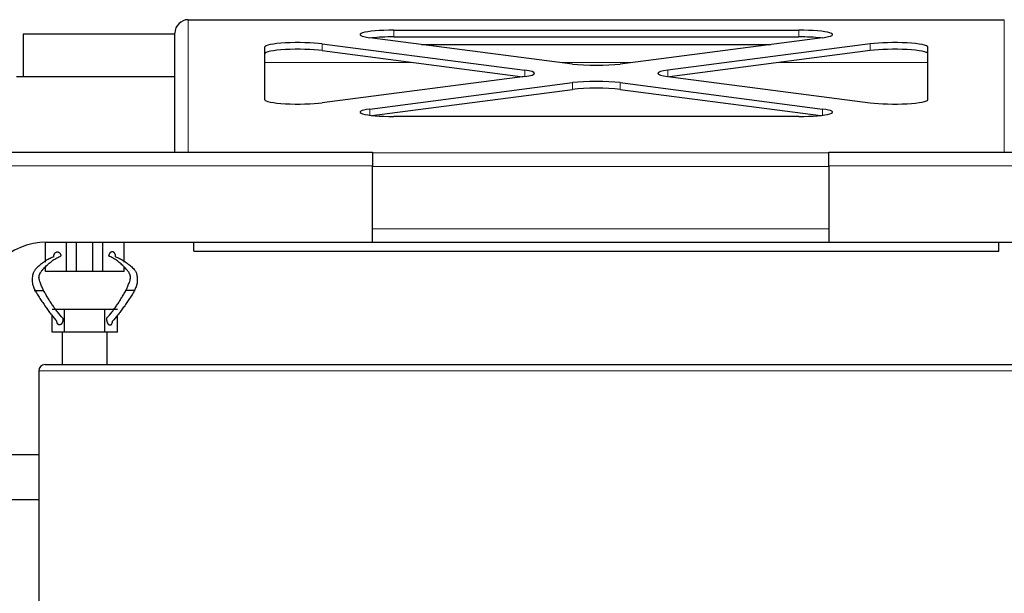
# Model space of a CAD drawing. Header units: inches. Extents: x 0 to 29700, y -16 to 21000.
# Tile 44 of 213: x 7003 to 7441, y 9026 to 9282. Entities that reach past the tile are written whole.
import ezdxf

# ---------------------------------------------------------------- set-up
doc = ezdxf.new("R2010")
doc.units = ezdxf.units.IN
doc.layers.add('1', color=7, linetype='Continuous', true_color=0xffffff)

msp = doc.modelspace()

# ---------------------------------------------------------------- linework, layer by layer
at = {"layer": '1', "color": 2, "linetype": 'Continuous', "lineweight": 25}
for p, q in [((7077.627, 9281.682), (7077.627, 9281.669)), ((7077.627, 9281.682), (7440.627, 9281.682)), ((7440.627, 9281.682), (7440.627, 9281.669)), ((7169.053, 9277.006), (7349.2, 9277.006)), ((7004.127, 9275.182), (7004.127, 9256.182)), ((7071.627, 9275.182), (7004.127, 9275.182)), ((7071.627, 9222.683), (7071.627, 9275.63)), ((7248.52, 9261.947), (7158.447, 9273.672)), ((7169.053, 9274.031), (7349.2, 9274.031)), ((7359.807, 9273.672), (7269.733, 9261.947)), ((7111.627, 9246.08), (7111.627, 9269.53)), ((7137.233, 9270.911), (7227.307, 9259.186)), ((7137.233, 9267.937), (7226.488, 9256.318)), ((7181.424, 9270.682), (7336.83, 9270.682)), ((7381.02, 9270.911), (7290.947, 9259.186)), ((7381.02, 9267.937), (7291.766, 9256.318)), ((7406.627, 9246.08), (7406.627, 9269.53)), ((7071.63, 9256.182), (7001.168, 9256.182)), ((7227.307, 9256.424), (7137.233, 9244.699)), ((7290.947, 9256.424), (7381.02, 9244.699)), ((7158.447, 9241.938), (7248.52, 9253.663)), ((7159.297, 9239.074), (7248.52, 9250.689)), ((7269.733, 9253.663), (7359.807, 9241.938)), ((7269.733, 9250.689), (7358.957, 9239.074)), ((7349.2, 9238.604), (7169.053, 9238.604)), ((6959.627, 9222.682), (7159.627, 9222.682)), ((7159.627, 9222.682), (7159.627, 9216.682)), ((7362.627, 9222.682), (7562.627, 9222.682)), ((7362.627, 9216.682), (7362.627, 9222.682)), ((7159.627, 9182.682), (7159.627, 9216.682)), ((7362.627, 9216.682), (7362.627, 9182.682)), ((7014.086, 9173.832), (7014.086, 9182.677)), ((7014.627, 9182.682), (7159.627, 9182.682)), ((7023.522, 9169.682), (7023.522, 9182.682)), ((7027.935, 9169.682), (7027.935, 9182.682)), ((7035.238, 9169.682), (7035.238, 9182.682)), ((7039.651, 9169.682), (7039.651, 9182.682)), ((7049.086, 9173.832), (7049.086, 9182.682)), ((7080.127, 9178.682), (7080.127, 9182.682)), ((7159.634, 9182.682), (7362.621, 9182.682)), ((7362.627, 9182.682), (7507.627, 9182.682)), ((7438.127, 9178.682), (7438.127, 9182.682)), ((7080.127, 9178.682), (7438.127, 9178.682)), ((7014.086, 9169.682), (7014.086, 9171.754)), ((7049.086, 9169.682), (7049.086, 9171.737)), ((7023.522, 9169.682), (7014.086, 9169.682)), ((7027.935, 9169.682), (7023.522, 9169.682)), ((7035.238, 9169.682), (7027.935, 9169.682)), ((7039.651, 9169.682), (7035.238, 9169.682)), ((7049.086, 9169.682), (7039.651, 9169.682)), ((7022.586, 9152.682), (7017.086, 9152.682)), ((7017.086, 9142.682), (7017.086, 9150.162)), ((7022.586, 9142.682), (7022.586, 9152.682)), ((7040.586, 9152.682), (7022.586, 9152.682)), ((7046.086, 9152.682), (7040.586, 9152.682)), ((7040.586, 9142.682), (7040.586, 9152.682)), ((7046.086, 9142.682), (7046.086, 9150.162)), ((7021.627, 9142.682), (7017.086, 9142.682)), ((7021.627, 9128.182), (7021.627, 9142.682)), ((7022.586, 9142.682), (7021.627, 9142.682)), ((7040.586, 9142.682), (7022.586, 9142.682)), ((7041.627, 9142.682), (7040.586, 9142.682)), ((7046.086, 9142.682), (7041.627, 9142.682)), ((7041.627, 9128.182), (7041.627, 9142.682)), ((7013.927, 9128.182), (7508.327, 9128.182)), ((7011.127, 9125.382), (7011.127, 8750.982)), ((6996.627, 9088.182), (7011.127, 9088.182)), ((6996.627, 9068.182), (7011.127, 9068.182))]:
    msp.add_line(p, q, dxfattribs=at)
at = {"layer": '1', "color": 110, "linetype": 'Continuous', "lineweight": 13}
for p, q in [((7077.627, 9281.682), (7077.627, 9222.682)), ((7440.627, 9222.682), (7440.627, 9281.682)), ((7169.053, 9277.006), (7169.053, 9274.031)), ((7349.2, 9277.006), (7349.2, 9274.031)), ((7137.233, 9270.911), (7137.233, 9267.937)), ((7381.02, 9270.911), (7381.02, 9267.937)), ((7111.631, 9262.682), (7177.604, 9262.682)), ((7227.307, 9259.186), (7227.307, 9256.424)), ((7242.877, 9262.682), (7275.377, 9262.682)), ((7290.947, 9259.186), (7290.947, 9256.424)), ((7340.65, 9262.682), (7406.623, 9262.682)), ((7248.52, 9253.663), (7248.52, 9250.689)), ((7269.733, 9253.663), (7269.733, 9250.689)), ((7158.447, 9241.938), (7158.447, 9239.176)), ((7359.807, 9241.938), (7359.807, 9239.176)), ((7159.631, 9222.367), (7362.622, 9222.367)), ((7159.627, 9216.682), (6959.627, 9216.682)), ((7362.627, 9216.418), (7159.627, 9216.418)), ((7562.627, 9216.682), (7362.627, 9216.682)), ((7159.627, 9188.682), (7362.627, 9188.682)), ((7511.127, 9125.382), (7011.127, 9125.382))]:
    msp.add_line(p, q, dxfattribs=at)
at = {"layer": '1', "color": 2, "linetype": 'Continuous', "lineweight": 25}
for centre, radius in [((7014.627, 9152.682), 30), ((7013.927, 9125.382), 2.8)]:
    msp.add_arc(centre, radius, 90, 180, dxfattribs=at)
for centre, major_axis, ratio, start_param, end_param in [((7077.627, 9275.63), (0, 6.051), 0.9914912, 0, 1.5707963), ((7169.053, 9275.053), (15, 0), 0.1301739, 1.5707963, 3.9269908), ((7349.2, 9275.053), (15, 0), 0.1301739, 5.4977871, 7.8539816), ((7169.053, 9272.079), (15, 0), 0.1301739, 1.5707963, 2.27898), ((7349.2, 9272.079), (15, 0), 0.1301739, 0.8626126, 1.5707963), ((7126.627, 9269.53), (15, 0), 0.1301739, 0.7853982, 3.1415927), ((7126.627, 9266.556), (15, 0), 0.1301739, 0.7853982, 3.1415927), ((7391.627, 9269.53), (-15, 0), 0.1301739, 3.1415927, 5.4977871), ((7391.627, 9266.556), (-15, 0), 0.1301739, 3.1415927, 5.4977871), ((7216.7, 9257.805), (15, 0), 0.1301739, 5.4977871, 7.0685835), ((7259.127, 9263.328), (15, 0), 0.1301739, 3.9269908, 5.4977871), ((7301.553, 9257.805), (-15, 0), 0.1301739, 5.4977871, 7.0685835), ((7259.127, 9252.282), (15, 0), 0.1301739, 0.7853982, 2.3561945), ((7259.127, 9249.308), (15, 0), 0.1301739, 0.7853982, 2.3561945), ((7126.627, 9246.08), (15, 0), 0.1301739, 3.1415927, 5.4977871), ((7391.627, 9246.08), (-15, 0), 0.1301739, 0.7853982, 3.1415927), ((7169.053, 9240.557), (15, 0), 0.1301739, 2.3561945, 4.712389), ((7349.2, 9240.557), (15, 0), 0.1301739, 4.712389, 7.0685835)]:
    msp.add_ellipse(centre, major_axis=major_axis, ratio=ratio, start_param=start_param, end_param=end_param, dxfattribs=at)
for points, degree, knots in [([(7017.881, 9176.123), (7017.299, 9175.942), (7016.146, 9175.49), (7014.45, 9174.562), (7013.058, 9173.592), (7011.947, 9172.735), (7011.12, 9172.05), (7010.307, 9171.317), (7009.527, 9170.495), (7008.953, 9169.682), (7008.655, 9168.989), (7008.522, 9168.547), (7008.439, 9168.186), (7008.372, 9167.784), (7008.291, 9167.191), (7008.224, 9166.385), (7008.213, 9165.428), (7008.336, 9164.194), (7008.736, 9162.733), (7009.227, 9161.688), (7009.49, 9161.182)], 3, [0, 0, 0, 0, 0.125, 0.25, 0.375, 0.4375, 0.5, 0.5625, 0.625, 0.6875, 0.71875, 0.734375, 0.75, 0.765625, 0.78125, 0.8125, 0.84375, 0.875, 0.9375, 1, 1, 1, 1]), ([(7013.271, 9161.182), (7013.041, 9161.673), (7012.57, 9162.686), (7011.988, 9164.078), (7011.565, 9165.248), (7011.284, 9166.161), (7011.212, 9166.95), (7011.265, 9167.539), (7011.371, 9167.945), (7011.513, 9168.313), (7011.727, 9168.766), (7012.125, 9169.479), (7012.726, 9170.314), (7013.471, 9171.162), (7014.239, 9171.928), (7015.019, 9172.654), (7016.074, 9173.576), (7017.433, 9174.65), (7019.149, 9175.728), (7020.352, 9176.296), (7020.973, 9176.541)], 3, [0, 0, 0, 0, 0.0625, 0.125, 0.15625, 0.1875, 0.21875, 0.234375, 0.25, 0.265625, 0.28125, 0.3125, 0.375, 0.4375, 0.5, 0.5625, 0.625, 0.75, 0.875, 1, 1, 1, 1]), ([(7045.292, 9176.123), (7045.307, 9176.255), (7045.317, 9176.522), (7045.288, 9176.846), (7045.212, 9177.156), (7045.092, 9177.436), (7044.972, 9177.649), (7044.836, 9177.848), (7044.648, 9178.055), (7044.43, 9178.211), (7044.195, 9178.309), (7043.994, 9178.352), (7043.791, 9178.371), (7043.568, 9178.362), (7043.326, 9178.295), (7043.097, 9178.17), (7042.907, 9178.013), (7042.722, 9177.825), (7042.529, 9177.585), (7042.384, 9177.32), (7042.278, 9177.025), (7042.218, 9176.714), (7042.2, 9176.541)], 5, [0, 0, 0, 0, 0, 0, 0.1042545, 0.2083296, 0.25, 0.25, 0.25, 0.3128199, 0.4171102, 0.5, 0.5, 0.5, 0.5210512, 0.6251827, 0.7291347, 0.75, 0.75, 0.75, 0.8639149, 1, 1, 1, 1, 1, 1]), ([(7049.902, 9161.182), (7050.132, 9161.673), (7050.603, 9162.686), (7051.185, 9164.078), (7051.608, 9165.248), (7051.889, 9166.161), (7051.961, 9166.95), (7051.908, 9167.539), (7051.802, 9167.945), (7051.66, 9168.313), (7051.446, 9168.766), (7051.048, 9169.479), (7050.447, 9170.314), (7049.702, 9171.162), (7048.934, 9171.928), (7048.154, 9172.654), (7047.099, 9173.576), (7045.74, 9174.65), (7044.024, 9175.728), (7042.821, 9176.296), (7042.2, 9176.541)], 3, [0, 0, 0, 0, 0.0625, 0.125, 0.15625, 0.1875, 0.21875, 0.234375, 0.25, 0.265625, 0.28125, 0.3125, 0.375, 0.4375, 0.5, 0.5625, 0.625, 0.75, 0.875, 1, 1, 1, 1]), ([(7045.292, 9176.123), (7045.874, 9175.942), (7047.027, 9175.49), (7048.723, 9174.562), (7050.115, 9173.592), (7051.226, 9172.735), (7052.053, 9172.05), (7052.866, 9171.317), (7053.646, 9170.495), (7054.22, 9169.682), (7054.518, 9168.989), (7054.651, 9168.547), (7054.733, 9168.186), (7054.801, 9167.784), (7054.882, 9167.191), (7054.949, 9166.385), (7054.959, 9165.428), (7054.837, 9164.194), (7054.437, 9162.733), (7053.946, 9161.688), (7053.683, 9161.182)], 3, [0, 0, 0, 0, 0.125, 0.25, 0.375, 0.4375, 0.5, 0.5625, 0.625, 0.6875, 0.71875, 0.734375, 0.75, 0.765625, 0.78125, 0.8125, 0.84375, 0.875, 0.9375, 1, 1, 1, 1]), ([(7049.145, 9174.249), (7049.562, 9173.975), (7050.256, 9173.483), (7051.226, 9172.735), (7052.053, 9172.05), (7052.866, 9171.317), (7053.646, 9170.495), (7054.22, 9169.682), (7054.518, 9168.989), (7054.651, 9168.547), (7054.733, 9168.186), (7054.801, 9167.784), (7054.882, 9167.191), (7054.949, 9166.385), (7054.959, 9165.428), (7054.837, 9164.194), (7054.437, 9162.733), (7053.946, 9161.688), (7053.683, 9161.182)], 3, [0, 0, 0, 0, 0.1298294, 0.2168465, 0.3038636, 0.3908806, 0.4778977, 0.5649147, 0.6084233, 0.6301775, 0.6519318, 0.673686, 0.6954403, 0.7389488, 0.7824574, 0.8259659, 0.9129829, 1, 1, 1, 1]), ([(7009.49, 9161.182), (7009.414, 9161.182), (7009.278, 9161.182), (7009.154, 9161.182), (7009.088, 9161.182), (7009.093, 9161.182), (7009.137, 9161.182), (7009.209, 9161.182), (7009.353, 9161.182), (7009.587, 9161.182), (7009.893, 9161.182), (7010.175, 9161.182), (7010.468, 9161.182), (7010.802, 9161.182), (7011.174, 9161.182), (7011.531, 9161.182), (7011.837, 9161.182), (7012.142, 9161.182), (7012.471, 9161.182), (7012.743, 9161.182), (7012.98, 9161.182), (7013.176, 9161.182), (7013.271, 9161.182)], 5, [0, 0, 0, 0, 0, 0, 0.1042545, 0.2083296, 0.25, 0.25, 0.25, 0.3128199, 0.4171102, 0.5, 0.5, 0.5, 0.5210512, 0.6251827, 0.7291347, 0.75, 0.75, 0.75, 0.8639149, 1, 1, 1, 1, 1, 1]), ([(7009.49, 9161.182), (7009.866, 9160.453), (7010.676, 9159.099), (7011.929, 9157.181), (7013.19, 9155.317), (7014.437, 9153.525), (7015.659, 9151.829), (7017.242, 9149.747), (7018.405, 9148.354), (7019.176, 9147.501)], 3, [0, 0, 0, 0, 0.125, 0.25, 0.375, 0.5, 0.625, 0.75, 1, 1, 1, 1]), ([(7021.875, 9148.859), (7021.033, 9149.744), (7019.821, 9151.146), (7018.317, 9153.147), (7017.246, 9154.675), (7016.223, 9156.24), (7015.231, 9157.84), (7014.252, 9159.48), (7013.604, 9160.609), (7013.271, 9161.182)], 3, [0, 0, 0, 0, 0.25, 0.375, 0.5, 0.625, 0.75, 0.875, 1, 1, 1, 1]), ([(7041.298, 9148.859), (7042.14, 9149.744), (7043.352, 9151.146), (7044.856, 9153.147), (7045.927, 9154.675), (7046.95, 9156.24), (7047.942, 9157.84), (7048.92, 9159.48), (7049.569, 9160.609), (7049.902, 9161.182)], 3, [0, 0, 0, 0, 0.25, 0.375, 0.5, 0.625, 0.75, 0.875, 1, 1, 1, 1]), ([(7053.683, 9161.182), (7053.307, 9160.453), (7052.497, 9159.099), (7051.244, 9157.181), (7049.983, 9155.317), (7048.736, 9153.525), (7047.514, 9151.829), (7045.931, 9149.747), (7044.768, 9148.354), (7043.997, 9147.501)], 3, [0, 0, 0, 0, 0.125, 0.25, 0.375, 0.5, 0.625, 0.75, 1, 1, 1, 1]), ([(7053.683, 9161.182), (7053.759, 9161.182), (7053.895, 9161.182), (7054.019, 9161.182), (7054.085, 9161.182), (7054.08, 9161.182), (7054.036, 9161.182), (7053.979, 9161.182), (7053.914, 9161.182), (7053.827, 9161.182), (7053.683, 9161.182), (7053.497, 9161.182), (7053.354, 9161.182), (7053.195, 9161.182), (7052.998, 9161.182), (7052.706, 9161.182), (7052.523, 9161.182), (7052.339, 9161.182), (7052.155, 9161.182), (7051.855, 9161.182), (7051.676, 9161.182), (7051.503, 9161.182), (7051.336, 9161.182), (7051.031, 9161.182), (7050.702, 9161.182), (7050.43, 9161.182), (7050.193, 9161.182), (7049.997, 9161.182), (7049.902, 9161.182)], 5, [0, 0, 0, 0, 0, 0, 0.1042545, 0.2083296, 0.25, 0.25, 0.25, 0.3128199, 0.375, 0.375, 0.375, 0.4171102, 0.5, 0.5, 0.5, 0.5210512, 0.625, 0.625, 0.625, 0.6251827, 0.7291347, 0.75, 0.75, 0.75, 0.8639149, 1, 1, 1, 1, 1, 1]), ([(7021.876, 9148.859), (7021.964, 9147.991), (7021.548, 9146.777), (7021.129, 9146.15), (7020.599, 9145.811), (7020.004, 9145.846), (7019.527, 9146.281), (7019.217, 9147.058), (7019.176, 9147.501)], 2, [0, 0, 0, 0.25, 0.375, 0.5, 0.625, 0.75, 0.875, 1, 1, 1]), ([(7041.298, 9148.859), (7041.278, 9148.671), (7041.265, 9148.323), (7041.29, 9147.973), (7041.35, 9147.632), (7041.449, 9147.285), (7041.553, 9146.992), (7041.615, 9146.845), (7041.684, 9146.705), (7041.76, 9146.575), (7041.896, 9146.371), (7041.984, 9146.257), (7042.077, 9146.156), (7042.177, 9146.068), (7042.352, 9145.95), (7042.481, 9145.884), (7042.596, 9145.845), (7042.712, 9145.825), (7042.886, 9145.826), (7043.041, 9145.848), (7043.154, 9145.886), (7043.262, 9145.943), (7043.397, 9146.048), (7043.555, 9146.207), (7043.722, 9146.443), (7043.853, 9146.74), (7043.942, 9147.072), (7043.984, 9147.358), (7043.997, 9147.501)], 5, [0, 0, 0, 0, 0, 0, 0.1360851, 0.25, 0.25, 0.25, 0.2708653, 0.3748173, 0.375, 0.375, 0.375, 0.4789488, 0.5, 0.5, 0.5, 0.5828898, 0.625, 0.625, 0.625, 0.6871801, 0.75, 0.75, 0.75, 0.7916704, 0.8957455, 1, 1, 1, 1, 1, 1])]:
    msp.add_open_spline(points, degree=degree, knots=knots, dxfattribs=at)
msp.add_open_spline([(7017.881, 9176.123), (7017.838, 9176.52), (7018.001, 9177.316), (7018.379, 9177.936), (7018.935, 9178.321), (7019.542, 9178.392), (7020.139, 9178.15), (7020.62, 9177.647), (7020.932, 9176.936), (7020.972, 9176.541)], degree=2, dxfattribs=at)

doc.saveas('drawing.dxf')
